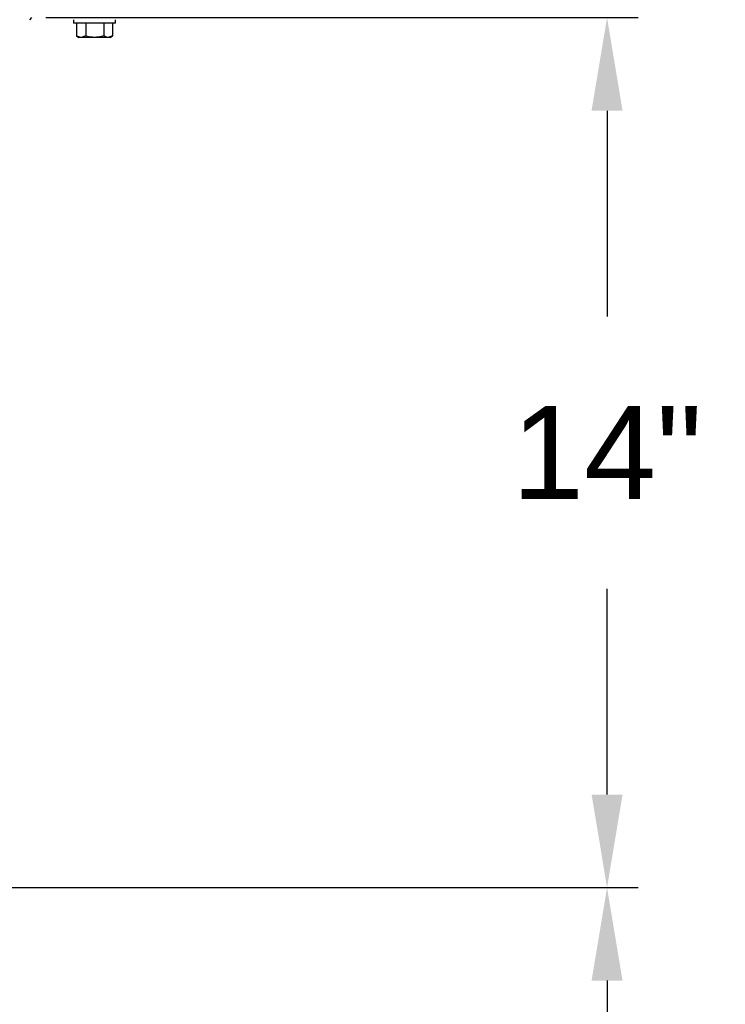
# Model space of a CAD drawing. Header units: inches. Extents: x 218.9 to 312.4, y 214.8 to 247.8.
# Tile 162 of 256: x 260.826 to 261.537, y 223.298 to 224.289. Entities that reach past the tile are written whole.
import ezdxf

# ---------------------------------------------------------------- set-up
doc = ezdxf.new("R2010")
doc.units = ezdxf.units.IN
doc.header["$LTSCALE"] = 0.25
doc.header["$MEASUREMENT"] = 0
doc.layers.add('ANNOTATIONS', color=1, linetype='Continuous')
doc.layers.add('MOTOR RH', color=7, linetype='Continuous')
doc.styles.add('ARIAL', font='arial.ttf', dxfattribs={"height": 0.09375})
doc.dimstyles.new('STANDARD$0', dxfattribs={"dimtxt": 0.09375, "dimasz": 0.09375, "dimexe": 0.03125, "dimexo": 0.046875, "dimgap": 0.09, "dimtad": 0, "dimtih": 1, "dimtoh": 1, "dimdec": 4, "dimzin": 0, "dimdsep": 46, "dimtxsty": 'ARIAL', "dimcen": 0.09, "dimadec": 0, "dimazin": 0, "dimtfac": 1, "dimtdec": 4, "dimtofl": 0, "dimtmove": 0, "dimatfit": 1, "dimfxl": 1, "dimtolj": 1, "dimtzin": 0, "dimarcsym": 0})

# ---------------------------------------------------------------- blocks, each defined once
blk = doc.blocks.new('*D140')
at = {"layer": 'ANNOTATIONS', "color": 0, "lineweight": -2, "transparency": 16777216}
for p, q in [((260.85284, 224.29136), (261.44947, 224.29136)), ((261.41822, 224.19761), (261.41822, 223.9903)), ((261.41822, 223.50886), (261.41822, 223.71617)), ((259.77677, 223.41511), (261.44947, 223.41511))]:
    blk.add_line(p, q, dxfattribs=at)
at = {"layer": 'ANNOTATIONS', "color": 0, "transparency": 16777216}
for points in [[(261.4026, 224.19761), (261.43385, 224.19761), (261.41822, 224.29136)], [(261.4026, 223.50886), (261.43385, 223.50886), (261.41822, 223.41511)]]:
    blk.add_solid(points, dxfattribs=at)
at = {"layer": 'defpoints', "color": 0, "transparency": 16777216}
for p in [(260.80596, 224.29136), (259.7299, 223.41511), (261.41822, 223.41511)]:
    blk.add_point(p, dxfattribs=at)
at = {"layer": 'ANNOTATIONS', "color": 0, "transparency": 16777216, "insert": (261.41822, 223.85324), "char_height": 0.09375, "attachment_point": 5, "style": 'ARIAL'}
blk.add_mtext('\\A1;14"', dxfattribs=at)
blk = doc.blocks.new('*D144')
at = {"layer": 'ANNOTATIONS', "color": 0, "lineweight": -2, "transparency": 16777216}
for p, q in [((259.82365, 223.41511), (261.44947, 223.41511)), ((261.41822, 223.32136), (261.41822, 222.13254)), ((261.41822, 220.50886), (261.41822, 221.69768)), ((259.8404, 220.41511), (261.44947, 220.41511))]:
    blk.add_line(p, q, dxfattribs=at)
at = {"layer": 'ANNOTATIONS', "color": 0, "transparency": 16777216}
for points in [[(261.4026, 223.32136), (261.43385, 223.32136), (261.41822, 223.41511)], [(261.4026, 220.50886), (261.43385, 220.50886), (261.41822, 220.41511)]]:
    blk.add_solid(points, dxfattribs=at)
at = {"layer": 'defpoints', "color": 0, "transparency": 16777216}
for p in [(259.77677, 223.41511), (259.79352, 220.41511), (261.41822, 220.41511)]:
    blk.add_point(p, dxfattribs=at)
at = {"layer": 'ANNOTATIONS', "color": 0, "transparency": 16777216, "insert": (261.41822, 221.91511), "char_height": 0.09375, "attachment_point": 5, "style": 'ARIAL'}
blk.add_mtext('\\A1;OPENING \\PHEIGHT', dxfattribs=at)

msp = doc.modelspace()

# ---------------------------------------------------------------- hatches: boundary and pattern name
at = {"layer": 'MOTOR RH'}
h = msp.add_hatch(dxfattribs=at)
h.set_pattern_fill('ANSI32', color=256, style=0)
h.set_pattern_definition([(45, (255.96254, 210.57636), (-0.265165, 0.265165), []), (45, (256.13932, 210.57636), (-0.265165, 0.265165), [])])
edge = h.paths.add_edge_path(flags=0)
edge.add_line((260.99552, 225.29136), (260.99552, 224.29136))
edge.add_line((260.99552, 224.29136), (260.80802, 224.29136))
edge.add_line((260.80802, 224.29136), (260.80802, 224.35386))
edge.add_line((260.80802, 224.35386), (260.80596, 224.35386))
edge.add_line((260.80596, 224.35386), (260.80596, 224.29136))
edge.add_arc((260.80802, 224.29136), 0.00206, 180, 270)
edge.add_line((260.80802, 224.28931), (260.99552, 224.28931))
edge.add_arc((260.99552, 224.29136), 0.00206, 270, 360)
edge.add_line((260.99758, 224.29136), (260.99758, 225.29136))
edge.add_arc((260.99552, 225.29136), 0.00206, 0, 90)
edge.add_line((260.99552, 225.29342), (259.74161, 225.29342))
edge.add_arc((259.74161, 225.29136), 0.00206, 90, 180)
edge.add_line((259.73956, 225.29136), (259.73956, 225.18199))
edge.add_line((259.73956, 225.18199), (259.74161, 225.18199))
edge.add_line((259.74161, 225.18199), (259.74161, 225.29136))
edge.add_line((259.74161, 225.29136), (260.99552, 225.29136))

# ---------------------------------------------------------------- linework, layer by layer
for p, q in [((260.88065, 224.28931), (260.88065, 224.28587)), ((260.9229, 224.28587), (260.9229, 224.28931)), ((260.9229, 224.28587), (260.88065, 224.28587)), ((260.88373, 224.28587), (260.88373, 224.27289)), ((260.89312, 224.28587), (260.89312, 224.27289)), ((260.91116, 224.28587), (260.91116, 224.27289)), ((260.91981, 224.28587), (260.91981, 224.27289)), ((260.88372, 224.27289), (260.88615, 224.27149)), ((260.9174, 224.27149), (260.88615, 224.27149)), ((260.89312, 224.27289), (260.88843, 224.27149)), ((260.91981, 224.27289), (260.91548, 224.27149)), ((260.9174, 224.27149), (260.91982, 224.27289))]:
    msp.add_line(p, q, dxfattribs=at)
for points, knots in [([(260.88843, 224.27149), (260.88832, 224.2715), (260.88673, 224.27152), (260.88518, 224.27223), (260.88373, 224.27289)], [0, 0, 0, 0, 0.070214, 1, 1, 1, 1]), ([(260.90214, 224.27149), (260.90132, 224.27151), (260.89827, 224.27159), (260.8953, 224.27234), (260.89312, 224.27289)], [0, 0, 0, 0, 0.2686306, 1, 1, 1, 1]), ([(260.91116, 224.27289), (260.9104, 224.27268), (260.90746, 224.27186), (260.90441, 224.27165), (260.90214, 224.27149)], [0, 0, 0, 0, 0.2575476, 1, 1, 1, 1]), ([(260.91548, 224.27149), (260.91538, 224.2715), (260.91392, 224.27152), (260.91249, 224.27223), (260.91116, 224.27289)], [0, 0, 0, 0, 0.070214, 1, 1, 1, 1])]:
    msp.add_open_spline(points, degree=3, knots=knots, dxfattribs=at)

# ---------------------------------------------------------------- dimensions: what is measured, and where the dimension line sits
at = {"layer": 'ANNOTATIONS'}
for base, p1, p2, text, picture, middle in [((261.41822, 223.41511), (260.80596, 224.29136), (259.7299, 223.41511), '14"', '*D140', (261.41822, 223.85324)), ((261.41822, 220.41511), (259.77677, 223.41511), (259.79352, 220.41511), 'OPENING \\PHEIGHT', '*D144', (261.41822, 221.91511))]:
    dim = msp.add_linear_dim(base=base, p1=p1, p2=p2, angle=90, text=text, dimstyle='STANDARD$0', dxfattribs=at)
    dim.commit()
    dim.dimension.update_dxf_attribs({"geometry": picture, "text_midpoint": middle})

doc.saveas('drawing.dxf')
